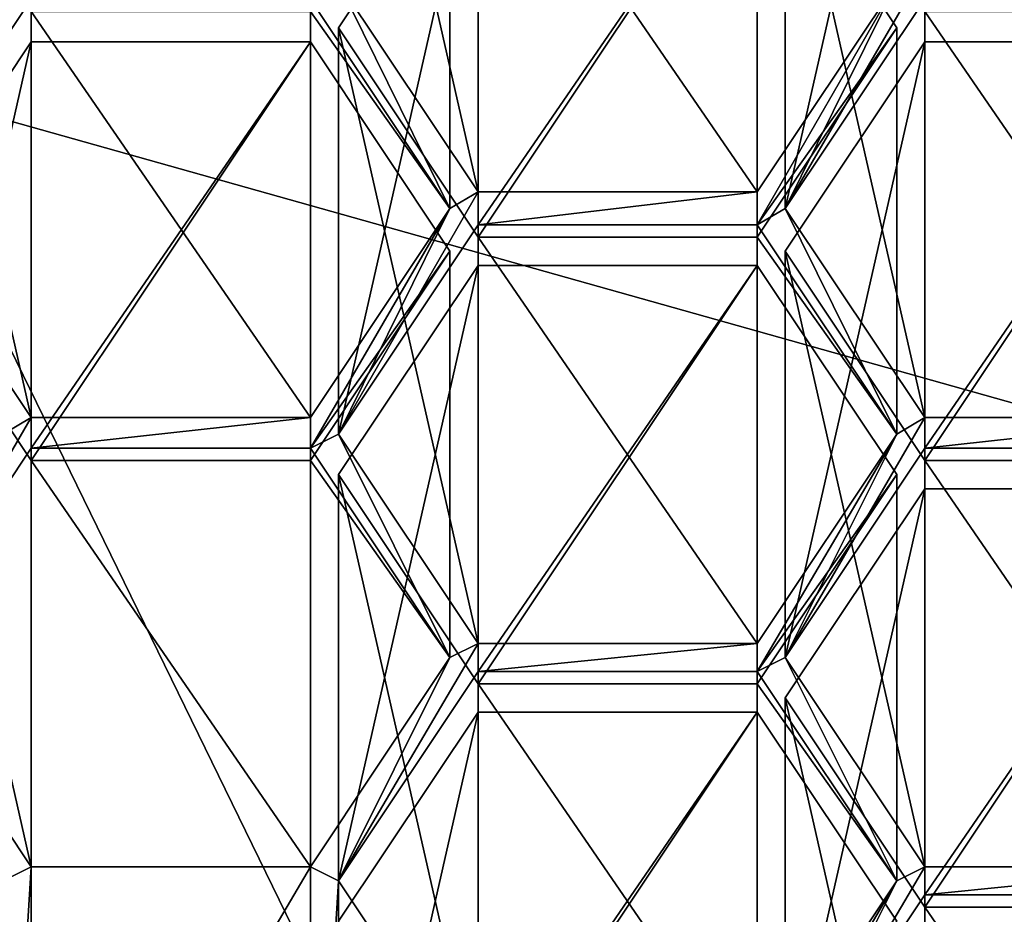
# Model space of a CAD drawing. Header units: millimetres. Extents: x -142 to 33, y -189 to 10.
# Tile 10 of 56: x -115.49 to -112.7, y -178.96 to -176.43. Entities that reach past the tile are written whole.
import ezdxf

# ---------------------------------------------------------------- set-up
doc = ezdxf.new("R2010")
doc.units = ezdxf.units.MM
doc.header["$LTSCALE"] = 52.148148
for name, color, linetype in [('148', 7, 'CONTINUOUS'), ('149', 7, 'CONTINUOUS'), ('151', 7, 'CONTINUOUS'), ('153', 7, 'CONTINUOUS'), ('257', 7, 'CONTINUOUS'), ('259', 7, 'CONTINUOUS'), ('263', 7, 'CONTINUOUS'), ('264', 7, 'CONTINUOUS'), ('265', 7, 'CONTINUOUS'), ('266', 7, 'CONTINUOUS'), ('364', 7, 'CONTINUOUS'), ('368', 7, 'CONTINUOUS'), ('369', 7, 'CONTINUOUS'), ('371', 7, 'CONTINUOUS'), ('372', 7, 'CONTINUOUS'), ('373', 7, 'CONTINUOUS'), ('374', 7, 'CONTINUOUS'), ('376', 7, 'CONTINUOUS'), ('377', 7, 'CONTINUOUS'), ('378', 7, 'CONTINUOUS'), ('379', 7, 'CONTINUOUS'), ('380', 7, 'CONTINUOUS'), ('381', 7, 'CONTINUOUS'), ('382', 7, 'CONTINUOUS'), ('383', 7, 'CONTINUOUS'), ('384', 7, 'CONTINUOUS'), ('385', 7, 'CONTINUOUS'), ('386', 7, 'CONTINUOUS'), ('387', 7, 'CONTINUOUS'), ('388', 7, 'CONTINUOUS'), ('389', 7, 'CONTINUOUS'), ('390', 7, 'CONTINUOUS'), ('391', 7, 'CONTINUOUS'), ('393', 7, 'CONTINUOUS'), ('394', 7, 'CONTINUOUS'), ('395', 7, 'CONTINUOUS'), ('396', 7, 'CONTINUOUS'), ('397', 7, 'CONTINUOUS'), ('398', 7, 'CONTINUOUS'), ('399', 7, 'CONTINUOUS'), ('401', 7, 'CONTINUOUS'), ('402', 7, 'CONTINUOUS'), ('403', 7, 'CONTINUOUS'), ('406', 7, 'CONTINUOUS'), ('407', 7, 'CONTINUOUS'), ('410', 7, 'CONTINUOUS'), ('411', 7, 'CONTINUOUS'), ('616', 7, 'CONTINUOUS'), ('617', 7, 'CONTINUOUS'), ('621', 7, 'CONTINUOUS'), ('733', 7, 'CONTINUOUS'), ('735', 7, 'CONTINUOUS'), ('743', 7, 'CONTINUOUS')]:
    doc.layers.add(name, color=color, linetype=linetype)

msp = doc.modelspace()

# ---------------------------------------------------------------- linework, layer by layer
at = {"layer": '148', "color": 254, "linetype": 'Continuous', "true_color": 0xe6e6e6}
for points in [[(-115, -168.9335, 0.0752), (-118.6603, -166.5798, -2.7279), (-115.8779, -176.614, -9.9549), (-115, -168.9335, 0.0752)], [(-110, -178.2679, -9), (-115, -168.9335, 0.0752), (-115.8779, -176.614, -9.9549), (-110, -178.2679, -9)], [(-110, -178.2679, -9), (-110, -169.7951, 1.1012), (-115, -168.9335, 0.0752), (-110, -178.2679, -9)]]:
    msp.add_3dface(points, dxfattribs=at)
at = {"layer": '149', "color": 254, "linetype": 'Continuous', "true_color": 0xe6e6e6}
msp.add_3dface([(-117.9413, -177.7654, -33.2901), (-115.8784, -172.9941, -36.0448), (-114.908, -174.1497, -35.3776), (-117.9413, -177.7654, -33.2901)], dxfattribs=at)
at = {"layer": '151', "color": 254, "linetype": 'Continuous', "true_color": 0xe6e6e6}
for points in [[(-115.8779, -176.614, -9.9549), (-115.8784, -187.0059, -27.9552), (-110, -188.6603, -27), (-115.8779, -176.614, -9.9549)], [(-110, -178.2679, -9), (-115.8779, -176.614, -9.9549), (-110, -188.6603, -27), (-110, -178.2679, -9)]]:
    msp.add_3dface(points, dxfattribs=at)
at = {"layer": '153', "color": 254, "linetype": 'Continuous', "true_color": 0xe6e6e6}
msp.add_3dface([(-117.9413, -177.7654, -33.2901), (-114.908, -174.1497, -35.3776), (-117.9414, -176.1166, -30.4316), (-117.9413, -177.7654, -33.2901)], dxfattribs=at)
at = {"layer": '257', "color": 252, "linetype": 'Continuous', "true_color": 0x8c8c8c}
for points in [[(-117.8462, -176.3423, -30.7631), (-114.8495, -172.77, -32.8256), (-117.1328, -176.5426, -30.6475), (-117.8462, -176.3423, -30.7631)], [(-117.1328, -176.5426, -30.6475), (-114.8495, -172.77, -32.8256), (-114.4085, -173.2954, -32.5223), (-117.1328, -176.5426, -30.6475)]]:
    msp.add_3dface(points, dxfattribs=at)
at = {"layer": '259', "color": 252, "linetype": 'Continuous', "true_color": 0x8c8c8c}
for points in [[(-117.8462, -177.0423, -31.9756), (-117.1328, -177.2426, -31.8599), (-114.8495, -173.47, -34.0381), (-117.8462, -177.0423, -31.9756)], [(-117.1328, -177.2426, -31.8599), (-114.4085, -173.9954, -33.7347), (-114.8495, -173.47, -34.0381), (-117.1328, -177.2426, -31.8599)]]:
    msp.add_3dface(points, dxfattribs=at)
at = {"layer": '263', "color": 252, "linetype": 'Continuous', "true_color": 0x8c8c8c}
for points in [[(-117.1328, -176.5426, -30.6475), (-114.4085, -173.2954, -32.5223), (-117.1328, -177.2426, -31.8599), (-117.1328, -176.5426, -30.6475)], [(-114.4085, -173.2954, -32.5223), (-114.4085, -173.9954, -33.7347), (-117.1328, -177.2426, -31.8599), (-114.4085, -173.2954, -32.5223)]]:
    msp.add_3dface(points, dxfattribs=at)
at = {"layer": '264', "color": 252, "linetype": 'Continuous', "true_color": 0x8c8c8c}
msp.add_3dface([(-117.8462, -177.0423, -31.9756), (-114.8495, -173.47, -34.0381), (-116.958, -175.6612, -33.3503), (-117.8462, -177.0423, -31.9756)], dxfattribs=at)
at = {"layer": '265', "color": 252, "linetype": 'Continuous', "true_color": 0x8c8c8c}
for points in [[(-116.8476, -176.5732, -30.5144), (-115.0911, -175.091, -33.6795), (-114.2321, -173.4555, -32.3144), (-116.8476, -176.5732, -30.5144)], [(-116.0724, -176.1497, -33.0683), (-115.0911, -175.091, -33.6795), (-116.8476, -176.5732, -30.5144), (-116.0724, -176.1497, -33.0683)]]:
    msp.add_3dface(points, dxfattribs=at)
at = {"layer": '266', "color": 252, "linetype": 'Continuous', "true_color": 0x8c8c8c}
for points in [[(-115.4526, -176.3715, -32.9402), (-115.8476, -176.964, -32.5981), (-115.5184, -176.0275, -33.1388), (-115.4526, -176.3715, -32.9402)], [(-113.3188, -176.964, -32.5981), (-112.9238, -176.2849, -32.9902), (-112.9238, -176.3715, -32.9402), (-113.3188, -176.964, -32.5981)], [(-112.9238, -176.2849, -32.9902), (-113.3188, -176.964, -32.5981), (-113.0032, -176.3246, -32.9673), (-112.9238, -176.2849, -32.9902)], [(-114.2676, -176.964, -32.5981), (-114.6626, -176.3715, -32.9402), (-114.5832, -176.3246, -32.9673), (-114.2676, -176.964, -32.5981)], [(-114.1882, -176.9171, -32.6252), (-114.2676, -176.964, -32.5981), (-114.5832, -176.3246, -32.9673), (-114.1882, -176.9171, -32.6252)], [(-113.3188, -176.964, -32.5981), (-113.3982, -177.0109, -32.5711), (-113.0032, -176.3246, -32.9673), (-113.3188, -176.964, -32.5981)], [(-113.0032, -176.3246, -32.9673), (-113.3982, -177.0109, -32.5711), (-113.3982, -176.9171, -32.6252), (-113.0032, -176.3246, -32.9673)], [(-114.5832, -177.6034, -32.229), (-114.2676, -176.964, -32.5981), (-114.1882, -176.9171, -32.6252), (-114.5832, -177.6034, -32.229)], [(-114.1882, -177.0109, -32.5711), (-114.5832, -177.6034, -32.229), (-114.1882, -176.9171, -32.6252), (-114.1882, -177.0109, -32.5711)], [(-113.3982, -177.0109, -32.5711), (-114.1882, -177.0109, -32.5711), (-113.3982, -176.9171, -32.6252), (-113.3982, -177.0109, -32.5711)], [(-113.3982, -176.9171, -32.6252), (-114.1882, -177.0109, -32.5711), (-114.1882, -176.9171, -32.6252), (-113.3982, -176.9171, -32.6252)], [(-115.4526, -177.5565, -32.2561), (-115.532, -177.6034, -32.229), (-115.8476, -176.964, -32.5981), (-115.4526, -177.5565, -32.2561)], [(-114.2676, -176.964, -32.5981), (-114.6626, -177.6431, -32.2061), (-114.6626, -177.5565, -32.2561), (-114.2676, -176.964, -32.5981)], [(-114.6626, -177.6431, -32.2061), (-114.2676, -176.964, -32.5981), (-114.5832, -177.6034, -32.229), (-114.6626, -177.6431, -32.2061)], [(-113.3982, -177.0109, -32.5711), (-113.3188, -176.964, -32.5981), (-113.0032, -177.6034, -32.229), (-113.3982, -177.0109, -32.5711)], [(-113.3188, -176.964, -32.5981), (-112.9238, -177.5565, -32.2561), (-113.0032, -177.6034, -32.229), (-113.3188, -176.964, -32.5981)], [(-115.8476, -178.2356, -31.864), (-115.532, -177.6034, -32.229), (-115.4526, -177.5565, -32.2561), (-115.8476, -178.2356, -31.864)], [(-115.4526, -177.6431, -32.2061), (-115.8476, -178.2356, -31.864), (-115.4526, -177.5565, -32.2561), (-115.4526, -177.6431, -32.2061)], [(-114.6626, -177.6431, -32.2061), (-115.4526, -177.6431, -32.2061), (-114.6626, -177.5565, -32.2561), (-114.6626, -177.6431, -32.2061)], [(-114.6626, -177.5565, -32.2561), (-115.4526, -177.6431, -32.2061), (-115.4526, -177.5565, -32.2561), (-114.6626, -177.5565, -32.2561)], [(-113.3188, -178.2356, -31.864), (-112.9238, -177.5565, -32.2561), (-112.9238, -177.6431, -32.2061), (-113.3188, -178.2356, -31.864)], [(-112.9238, -177.5565, -32.2561), (-113.3188, -178.2356, -31.864), (-113.0032, -177.6034, -32.229), (-112.9238, -177.5565, -32.2561)], [(-112.9238, -177.5565, -32.2561), (-112.1338, -177.5565, -32.2561), (-112.9238, -177.6431, -32.2061), (-112.9238, -177.5565, -32.2561)], [(-112.9238, -177.6431, -32.2061), (-112.1338, -177.5565, -32.2561), (-112.1338, -177.6431, -32.2061), (-112.9238, -177.6431, -32.2061)], [(-114.2676, -178.2356, -31.864), (-114.6626, -177.6431, -32.2061), (-114.5832, -177.6034, -32.229), (-114.2676, -178.2356, -31.864)], [(-114.1882, -178.1959, -31.8869), (-114.2676, -178.2356, -31.864), (-114.5832, -177.6034, -32.229), (-114.1882, -178.1959, -31.8869)], [(-113.3188, -178.2356, -31.864), (-113.3982, -178.2753, -31.8411), (-113.0032, -177.6034, -32.229), (-113.3188, -178.2356, -31.864)], [(-113.0032, -177.6034, -32.229), (-113.3982, -178.2753, -31.8411), (-113.3982, -178.1959, -31.8869), (-113.0032, -177.6034, -32.229)], [(-114.5832, -178.8678, -31.499), (-114.2676, -178.2356, -31.864), (-114.1882, -178.1959, -31.8869), (-114.5832, -178.8678, -31.499)], [(-114.1882, -178.2753, -31.8411), (-114.5832, -178.8678, -31.499), (-114.1882, -178.1959, -31.8869), (-114.1882, -178.2753, -31.8411)], [(-113.3982, -178.2753, -31.8411), (-114.1882, -178.2753, -31.8411), (-113.3982, -178.1959, -31.8869), (-113.3982, -178.2753, -31.8411)], [(-114.1882, -178.2753, -31.8411), (-114.1882, -178.1959, -31.8869), (-113.3982, -178.1959, -31.8869), (-114.1882, -178.2753, -31.8411)], [(-115.4526, -178.8281, -31.5219), (-115.532, -178.8678, -31.499), (-115.8476, -178.2356, -31.864), (-115.4526, -178.8281, -31.5219)], [(-114.6626, -178.8281, -31.5219), (-114.2676, -178.2356, -31.864), (-114.5832, -178.8678, -31.499), (-114.6626, -178.8281, -31.5219)], [(-113.3982, -178.2753, -31.8411), (-113.3188, -178.2356, -31.864), (-113.0032, -178.8678, -31.499), (-113.3982, -178.2753, -31.8411)], [(-113.3188, -178.2356, -31.864), (-112.9238, -178.8281, -31.5219), (-113.0032, -178.8678, -31.499), (-113.3188, -178.2356, -31.864)], [(-115.532, -178.8678, -31.499), (-115.4526, -178.8281, -31.5219), (-115.532, -180.1322, -30.769), (-115.532, -178.8678, -31.499)], [(-115.532, -180.1322, -30.769), (-115.4526, -178.8281, -31.5219), (-115.4526, -180.1719, -30.7461), (-115.532, -180.1322, -30.769)], [(-115.4526, -178.8281, -31.5219), (-114.6626, -178.8281, -31.5219), (-115.4526, -180.1719, -30.7461), (-115.4526, -178.8281, -31.5219)], [(-115.4526, -180.1719, -30.7461), (-114.6626, -178.8281, -31.5219), (-114.6626, -180.1719, -30.7461), (-115.4526, -180.1719, -30.7461)], [(-114.6626, -178.8281, -31.5219), (-114.5832, -178.8678, -31.499), (-114.6626, -180.1719, -30.7461), (-114.6626, -178.8281, -31.5219)], [(-113.0032, -178.8678, -31.499), (-112.9238, -178.8281, -31.5219), (-113.3188, -179.5, -31.134), (-113.0032, -178.8678, -31.499)], [(-113.3188, -179.5, -31.134), (-112.9238, -178.8281, -31.5219), (-112.9238, -178.9075, -31.4761), (-113.3188, -179.5, -31.134)], [(-112.9238, -178.8281, -31.5219), (-112.1338, -178.8281, -31.5219), (-112.9238, -178.9075, -31.4761), (-112.9238, -178.8281, -31.5219)], [(-112.9238, -178.9075, -31.4761), (-112.1338, -178.8281, -31.5219), (-112.1338, -178.9075, -31.4761), (-112.9238, -178.9075, -31.4761)], [(-114.6626, -180.1719, -30.7461), (-114.5832, -178.8678, -31.499), (-114.5832, -180.1322, -30.769), (-114.6626, -180.1719, -30.7461)], [(-114.5832, -178.8678, -31.499), (-114.1882, -179.4603, -31.1569), (-114.5832, -180.1322, -30.769), (-114.5832, -178.8678, -31.499)], [(-113.3982, -179.4603, -31.1569), (-113.0032, -178.8678, -31.499), (-113.3982, -179.5397, -31.1111), (-113.3982, -179.4603, -31.1569)], [(-113.0032, -178.8678, -31.499), (-113.3188, -179.5, -31.134), (-113.3982, -179.5397, -31.1111), (-113.0032, -178.8678, -31.499)]]:
    msp.add_3dface(points, dxfattribs=at)
at = {"layer": '364', "color": 252, "linetype": 'Continuous', "true_color": 0x8c8c8c}
for points in [[(-112.9238, -175.2215, -30.9484), (-113.3188, -175.814, -30.6063), (-113.3188, -176.964, -32.5981), (-112.9238, -175.2215, -30.9484)], [(-112.9238, -175.2215, -30.9484), (-113.3188, -176.964, -32.5981), (-112.9238, -176.3715, -32.9402), (-112.9238, -175.2215, -30.9484)]]:
    msp.add_3dface(points, dxfattribs=at)
at = {"layer": '368', "color": 252, "linetype": 'Continuous', "true_color": 0x8c8c8c}
for points in [[(-112.9238, -176.4065, -30.2642), (-112.1338, -176.4065, -30.2642), (-112.1338, -177.5565, -32.2561), (-112.9238, -176.4065, -30.2642)], [(-112.9238, -176.4065, -30.2642), (-112.1338, -177.5565, -32.2561), (-112.9238, -177.5565, -32.2561), (-112.9238, -176.4065, -30.2642)]]:
    msp.add_3dface(points, dxfattribs=at)
at = {"layer": '369', "color": 252, "linetype": 'Continuous', "true_color": 0x8c8c8c}
for points in [[(-113.3188, -175.814, -30.6063), (-112.9238, -176.4065, -30.2642), (-112.9238, -177.5565, -32.2561), (-113.3188, -175.814, -30.6063)], [(-113.3188, -176.964, -32.5981), (-113.3188, -175.814, -30.6063), (-112.9238, -177.5565, -32.2561), (-113.3188, -176.964, -32.5981)]]:
    msp.add_3dface(points, dxfattribs=at)
at = {"layer": '371', "color": 252, "linetype": 'Continuous', "true_color": 0x8c8c8c}
for points in [[(-112.9238, -177.6781, -29.53), (-112.1338, -177.6781, -29.53), (-112.1338, -178.8281, -31.5219), (-112.9238, -177.6781, -29.53)], [(-112.9238, -177.6781, -29.53), (-112.1338, -178.8281, -31.5219), (-112.9238, -178.8281, -31.5219), (-112.9238, -177.6781, -29.53)]]:
    msp.add_3dface(points, dxfattribs=at)
at = {"layer": '372', "color": 252, "linetype": 'Continuous', "true_color": 0x8c8c8c}
for points in [[(-113.3188, -177.0856, -29.8721), (-112.9238, -177.6781, -29.53), (-112.9238, -178.8281, -31.5219), (-113.3188, -177.0856, -29.8721)], [(-113.3188, -177.0856, -29.8721), (-112.9238, -178.8281, -31.5219), (-113.3188, -178.2356, -31.864), (-113.3188, -177.0856, -29.8721)]]:
    msp.add_3dface(points, dxfattribs=at)
at = {"layer": '373', "color": 252, "linetype": 'Continuous', "true_color": 0x8c8c8c}
for points in [[(-112.9238, -176.4931, -30.2142), (-113.3188, -177.0856, -29.8721), (-113.3188, -178.2356, -31.864), (-112.9238, -176.4931, -30.2142)], [(-112.9238, -176.4931, -30.2142), (-113.3188, -178.2356, -31.864), (-112.9238, -177.6431, -32.2061), (-112.9238, -176.4931, -30.2142)]]:
    msp.add_3dface(points, dxfattribs=at)
at = {"layer": '374', "color": 252, "linetype": 'Continuous', "true_color": 0x8c8c8c}
for points in [[(-112.1338, -176.4931, -30.2142), (-112.9238, -176.4931, -30.2142), (-112.9238, -177.6431, -32.2061), (-112.1338, -176.4931, -30.2142)], [(-112.1338, -176.4931, -30.2142), (-112.9238, -177.6431, -32.2061), (-112.1338, -177.6431, -32.2061), (-112.1338, -176.4931, -30.2142)]]:
    msp.add_3dface(points, dxfattribs=at)
at = {"layer": '376', "color": 252, "linetype": 'Continuous', "true_color": 0x8c8c8c}
for points in [[(-115.8476, -177.0856, -29.8721), (-115.4526, -177.6781, -29.53), (-115.4526, -178.8281, -31.5219), (-115.8476, -177.0856, -29.8721)], [(-115.8476, -177.0856, -29.8721), (-115.4526, -178.8281, -31.5219), (-115.8476, -178.2356, -31.864), (-115.8476, -177.0856, -29.8721)]]:
    msp.add_3dface(points, dxfattribs=at)
at = {"layer": '377', "color": 252, "linetype": 'Continuous', "true_color": 0x8c8c8c}
for points in [[(-115.4526, -176.4931, -30.2142), (-115.8476, -177.0856, -29.8721), (-115.8476, -178.2356, -31.864), (-115.4526, -176.4931, -30.2142)], [(-115.4526, -176.4931, -30.2142), (-115.8476, -178.2356, -31.864), (-115.4526, -177.6431, -32.2061), (-115.4526, -176.4931, -30.2142)]]:
    msp.add_3dface(points, dxfattribs=at)
at = {"layer": '378', "color": 252, "linetype": 'Continuous', "true_color": 0x8c8c8c}
for points in [[(-114.6626, -176.4931, -30.2142), (-115.4526, -176.4931, -30.2142), (-115.4526, -177.6431, -32.2061), (-114.6626, -176.4931, -30.2142)], [(-114.6626, -176.4931, -30.2142), (-115.4526, -177.6431, -32.2061), (-114.6626, -177.6431, -32.2061), (-114.6626, -176.4931, -30.2142)]]:
    msp.add_3dface(points, dxfattribs=at)
at = {"layer": '379', "color": 252, "linetype": 'Continuous', "true_color": 0x8c8c8c}
for points in [[(-114.2676, -177.0856, -29.8721), (-114.6626, -176.4931, -30.2142), (-114.6626, -177.6431, -32.2061), (-114.2676, -177.0856, -29.8721)], [(-114.2676, -177.0856, -29.8721), (-114.6626, -177.6431, -32.2061), (-114.2676, -178.2356, -31.864), (-114.2676, -177.0856, -29.8721)]]:
    msp.add_3dface(points, dxfattribs=at)
at = {"layer": '380', "color": 252, "linetype": 'Continuous', "true_color": 0x8c8c8c}
for points in [[(-114.6626, -177.6781, -29.53), (-114.2676, -177.0856, -29.8721), (-114.2676, -178.2356, -31.864), (-114.6626, -177.6781, -29.53)], [(-114.6626, -177.6781, -29.53), (-114.2676, -178.2356, -31.864), (-114.6626, -178.8281, -31.5219), (-114.6626, -177.6781, -29.53)]]:
    msp.add_3dface(points, dxfattribs=at)
at = {"layer": '381', "color": 252, "linetype": 'Continuous', "true_color": 0x8c8c8c}
for points in [[(-115.4526, -177.6781, -29.53), (-114.6626, -177.6781, -29.53), (-114.6626, -178.8281, -31.5219), (-115.4526, -177.6781, -29.53)], [(-115.4526, -178.8281, -31.5219), (-115.4526, -177.6781, -29.53), (-114.6626, -178.8281, -31.5219), (-115.4526, -178.8281, -31.5219)]]:
    msp.add_3dface(points, dxfattribs=at)
at = {"layer": '382', "color": 252, "linetype": 'Continuous', "true_color": 0x8c8c8c}
for points in [[(-114.5832, -177.7178, -29.5071), (-114.1882, -178.3103, -29.165), (-114.1882, -179.4603, -31.1569), (-114.5832, -177.7178, -29.5071)], [(-114.5832, -177.7178, -29.5071), (-114.1882, -179.4603, -31.1569), (-114.5832, -178.8678, -31.499), (-114.5832, -177.7178, -29.5071)]]:
    msp.add_3dface(points, dxfattribs=at)
at = {"layer": '383', "color": 252, "linetype": 'Continuous', "true_color": 0x8c8c8c}
for points in [[(-114.1882, -177.1253, -29.8492), (-114.5832, -177.7178, -29.5071), (-114.5832, -178.8678, -31.499), (-114.1882, -177.1253, -29.8492)], [(-114.1882, -177.1253, -29.8492), (-114.5832, -178.8678, -31.499), (-114.1882, -178.2753, -31.8411), (-114.1882, -177.1253, -29.8492)]]:
    msp.add_3dface(points, dxfattribs=at)
at = {"layer": '384', "color": 252, "linetype": 'Continuous', "true_color": 0x8c8c8c}
for points in [[(-113.3982, -177.1253, -29.8492), (-114.1882, -177.1253, -29.8492), (-114.1882, -178.2753, -31.8411), (-113.3982, -177.1253, -29.8492)], [(-113.3982, -177.1253, -29.8492), (-114.1882, -178.2753, -31.8411), (-113.3982, -178.2753, -31.8411), (-113.3982, -177.1253, -29.8492)]]:
    msp.add_3dface(points, dxfattribs=at)
at = {"layer": '385', "color": 252, "linetype": 'Continuous', "true_color": 0x8c8c8c}
for points in [[(-113.0032, -177.7178, -29.5071), (-113.3982, -177.1253, -29.8492), (-113.3982, -178.2753, -31.8411), (-113.0032, -177.7178, -29.5071)], [(-113.0032, -177.7178, -29.5071), (-113.3982, -178.2753, -31.8411), (-113.0032, -178.8678, -31.499), (-113.0032, -177.7178, -29.5071)]]:
    msp.add_3dface(points, dxfattribs=at)
at = {"layer": '386', "color": 252, "linetype": 'Continuous', "true_color": 0x8c8c8c}
for points in [[(-113.3982, -178.3103, -29.165), (-113.0032, -177.7178, -29.5071), (-113.0032, -178.8678, -31.499), (-113.3982, -178.3103, -29.165)], [(-113.3982, -178.3103, -29.165), (-113.0032, -178.8678, -31.499), (-113.3982, -179.4603, -31.1569), (-113.3982, -178.3103, -29.165)]]:
    msp.add_3dface(points, dxfattribs=at)
at = {"layer": '387', "color": 252, "linetype": 'Continuous', "true_color": 0x8c8c8c}
for points in [[(-114.1882, -178.3103, -29.165), (-113.3982, -178.3103, -29.165), (-113.3982, -179.4603, -31.1569), (-114.1882, -178.3103, -29.165)], [(-114.1882, -179.4603, -31.1569), (-114.1882, -178.3103, -29.165), (-113.3982, -179.4603, -31.1569), (-114.1882, -179.4603, -31.1569)]]:
    msp.add_3dface(points, dxfattribs=at)
at = {"layer": '388', "color": 252, "linetype": 'Continuous', "true_color": 0x8c8c8c}
for points in [[(-114.6626, -176.4065, -30.2642), (-114.2676, -175.814, -30.6063), (-114.2676, -176.964, -32.5981), (-114.6626, -176.4065, -30.2642)], [(-114.6626, -176.4065, -30.2642), (-114.2676, -176.964, -32.5981), (-114.6626, -177.5565, -32.2561), (-114.6626, -176.4065, -30.2642)]]:
    msp.add_3dface(points, dxfattribs=at)
at = {"layer": '389', "color": 252, "linetype": 'Continuous', "true_color": 0x8c8c8c}
for points in [[(-115.4526, -176.4065, -30.2642), (-114.6626, -176.4065, -30.2642), (-114.6626, -177.5565, -32.2561), (-115.4526, -176.4065, -30.2642)], [(-115.4526, -176.4065, -30.2642), (-114.6626, -177.5565, -32.2561), (-115.4526, -177.5565, -32.2561), (-115.4526, -176.4065, -30.2642)]]:
    msp.add_3dface(points, dxfattribs=at)
at = {"layer": '390', "color": 252, "linetype": 'Continuous', "true_color": 0x8c8c8c}
for points in [[(-115.8476, -175.814, -30.6063), (-115.4526, -176.4065, -30.2642), (-115.4526, -177.5565, -32.2561), (-115.8476, -175.814, -30.6063)], [(-115.8476, -175.814, -30.6063), (-115.4526, -177.5565, -32.2561), (-115.8476, -176.964, -32.5981), (-115.8476, -175.814, -30.6063)]]:
    msp.add_3dface(points, dxfattribs=at)
at = {"layer": '391', "color": 252, "linetype": 'Continuous', "true_color": 0x8c8c8c}
for points in [[(-115.4526, -175.2215, -30.9484), (-115.8476, -175.814, -30.6063), (-115.8476, -176.964, -32.5981), (-115.4526, -175.2215, -30.9484)], [(-115.4526, -175.2215, -30.9484), (-115.8476, -176.964, -32.5981), (-115.4526, -176.3715, -32.9402), (-115.4526, -175.2215, -30.9484)]]:
    msp.add_3dface(points, dxfattribs=at)
at = {"layer": '393', "color": 252, "linetype": 'Continuous', "true_color": 0x8c8c8c}
msp.add_3dface([(-114.2676, -176.964, -32.5981), (-114.2676, -175.814, -30.6063), (-114.6626, -176.3715, -32.9402), (-114.2676, -176.964, -32.5981)], dxfattribs=at)
at = {"layer": '394', "color": 252, "linetype": 'Continuous', "true_color": 0x8c8c8c}
for points in [[(-114.5832, -176.4534, -30.2371), (-114.1882, -177.0459, -29.895), (-114.1882, -178.1959, -31.8869), (-114.5832, -176.4534, -30.2371)], [(-114.5832, -176.4534, -30.2371), (-114.1882, -178.1959, -31.8869), (-114.5832, -177.6034, -32.229), (-114.5832, -176.4534, -30.2371)]]:
    msp.add_3dface(points, dxfattribs=at)
at = {"layer": '395', "color": 252, "linetype": 'Continuous', "true_color": 0x8c8c8c}
for points in [[(-114.1882, -175.8609, -30.5792), (-114.5832, -176.4534, -30.2371), (-114.5832, -177.6034, -32.229), (-114.1882, -175.8609, -30.5792)], [(-114.1882, -175.8609, -30.5792), (-114.5832, -177.6034, -32.229), (-114.1882, -177.0109, -32.5711), (-114.1882, -175.8609, -30.5792)]]:
    msp.add_3dface(points, dxfattribs=at)
at = {"layer": '396', "color": 252, "linetype": 'Continuous', "true_color": 0x8c8c8c}
for points in [[(-113.3982, -175.8609, -30.5792), (-114.1882, -175.8609, -30.5792), (-114.1882, -177.0109, -32.5711), (-113.3982, -175.8609, -30.5792)], [(-113.3982, -175.8609, -30.5792), (-114.1882, -177.0109, -32.5711), (-113.3982, -177.0109, -32.5711), (-113.3982, -175.8609, -30.5792)]]:
    msp.add_3dface(points, dxfattribs=at)
at = {"layer": '397', "color": 252, "linetype": 'Continuous', "true_color": 0x8c8c8c}
for points in [[(-113.0032, -176.4534, -30.2371), (-113.3982, -175.8609, -30.5792), (-113.3982, -177.0109, -32.5711), (-113.0032, -176.4534, -30.2371)], [(-113.0032, -176.4534, -30.2371), (-113.3982, -177.0109, -32.5711), (-113.0032, -177.6034, -32.229), (-113.0032, -176.4534, -30.2371)]]:
    msp.add_3dface(points, dxfattribs=at)
at = {"layer": '398', "color": 252, "linetype": 'Continuous', "true_color": 0x8c8c8c}
for points in [[(-113.3982, -177.0459, -29.895), (-113.0032, -176.4534, -30.2371), (-113.0032, -177.6034, -32.229), (-113.3982, -177.0459, -29.895)], [(-113.3982, -177.0459, -29.895), (-113.0032, -177.6034, -32.229), (-113.3982, -178.1959, -31.8869), (-113.3982, -177.0459, -29.895)]]:
    msp.add_3dface(points, dxfattribs=at)
at = {"layer": '399', "color": 252, "linetype": 'Continuous', "true_color": 0x8c8c8c}
for points in [[(-114.1882, -177.0459, -29.895), (-113.3982, -177.0459, -29.895), (-113.3982, -178.1959, -31.8869), (-114.1882, -177.0459, -29.895)], [(-114.1882, -178.1959, -31.8869), (-114.1882, -177.0459, -29.895), (-113.3982, -178.1959, -31.8869), (-114.1882, -178.1959, -31.8869)]]:
    msp.add_3dface(points, dxfattribs=at)
at = {"layer": '401', "color": 252, "linetype": 'Continuous', "true_color": 0x8c8c8c}
msp.add_3dface([(-113.3982, -175.7671, -30.6334), (-113.0032, -176.3246, -32.9673), (-113.3982, -176.9171, -32.6252), (-113.3982, -175.7671, -30.6334)], dxfattribs=at)
at = {"layer": '402', "color": 252, "linetype": 'Continuous', "true_color": 0x8c8c8c}
for points in [[(-114.1882, -175.7671, -30.6334), (-113.3982, -175.7671, -30.6334), (-113.3982, -176.9171, -32.6252), (-114.1882, -175.7671, -30.6334)], [(-114.1882, -175.7671, -30.6334), (-113.3982, -176.9171, -32.6252), (-114.1882, -176.9171, -32.6252), (-114.1882, -175.7671, -30.6334)]]:
    msp.add_3dface(points, dxfattribs=at)
at = {"layer": '403', "color": 252, "linetype": 'Continuous', "true_color": 0x8c8c8c}
for points in [[(-114.5832, -175.1746, -30.9754), (-114.1882, -175.7671, -30.6334), (-114.1882, -176.9171, -32.6252), (-114.5832, -175.1746, -30.9754)], [(-114.5832, -175.1746, -30.9754), (-114.1882, -176.9171, -32.6252), (-114.5832, -176.3246, -32.9673), (-114.5832, -175.1746, -30.9754)]]:
    msp.add_3dface(points, dxfattribs=at)
at = {"layer": '406', "color": 252, "linetype": 'Continuous', "true_color": 0x8c8c8c}
for points in [[(-112.9238, -177.7575, -29.4842), (-113.3188, -178.35, -29.1421), (-113.3188, -179.5, -31.134), (-112.9238, -177.7575, -29.4842)], [(-112.9238, -177.7575, -29.4842), (-113.3188, -179.5, -31.134), (-112.9238, -178.9075, -31.4761), (-112.9238, -177.7575, -29.4842)]]:
    msp.add_3dface(points, dxfattribs=at)
at = {"layer": '407', "color": 252, "linetype": 'Continuous', "true_color": 0x8c8c8c}
for points in [[(-112.1338, -177.7575, -29.4842), (-112.9238, -177.7575, -29.4842), (-112.9238, -178.9075, -31.4761), (-112.1338, -177.7575, -29.4842)], [(-112.1338, -177.7575, -29.4842), (-112.9238, -178.9075, -31.4761), (-112.1338, -178.9075, -31.4761), (-112.1338, -177.7575, -29.4842)]]:
    msp.add_3dface(points, dxfattribs=at)
at = {"layer": '410', "color": 252, "linetype": 'Continuous', "true_color": 0x8c8c8c}
for points in [[(-112.9238, -178.9425, -28.8), (-112.1338, -178.9425, -28.8), (-112.1338, -180.0925, -30.7919), (-112.9238, -178.9425, -28.8)], [(-112.9238, -178.9425, -28.8), (-112.1338, -180.0925, -30.7919), (-112.9238, -180.0925, -30.7919), (-112.9238, -178.9425, -28.8)]]:
    msp.add_3dface(points, dxfattribs=at)
at = {"layer": '411', "color": 252, "linetype": 'Continuous', "true_color": 0x8c8c8c}
for points in [[(-113.3188, -178.35, -29.1421), (-112.9238, -178.9425, -28.8), (-112.9238, -180.0925, -30.7919), (-113.3188, -178.35, -29.1421)], [(-113.3188, -179.5, -31.134), (-113.3188, -178.35, -29.1421), (-112.9238, -180.0925, -30.7919), (-113.3188, -179.5, -31.134)]]:
    msp.add_3dface(points, dxfattribs=at)
at = {"layer": '616', "color": 252, "linetype": 'Continuous', "true_color": 0x8c8c8c}
for points in [[(-113.3982, -178.3897, -29.1192), (-114.1882, -178.3897, -29.1192), (-114.1882, -179.5397, -31.1111), (-113.3982, -178.3897, -29.1192)], [(-113.3982, -178.3897, -29.1192), (-114.1882, -179.5397, -31.1111), (-113.3982, -179.5397, -31.1111), (-113.3982, -178.3897, -29.1192)]]:
    msp.add_3dface(points, dxfattribs=at)
at = {"layer": '617', "color": 252, "linetype": 'Continuous', "true_color": 0x8c8c8c}
msp.add_3dface([(-113.0032, -178.9822, -28.7771), (-113.3982, -178.3897, -29.1192), (-113.3982, -179.5397, -31.1111), (-113.0032, -178.9822, -28.7771)], dxfattribs=at)
at = {"layer": '621', "color": 252, "linetype": 'Continuous', "true_color": 0x8c8c8c}
for points in [[(-114.1882, -178.3897, -29.1192), (-114.5832, -178.9822, -28.7771), (-114.5832, -180.1322, -30.769), (-114.1882, -178.3897, -29.1192)], [(-114.1882, -179.5397, -31.1111), (-114.1882, -178.3897, -29.1192), (-114.5832, -180.1322, -30.769), (-114.1882, -179.5397, -31.1111)]]:
    msp.add_3dface(points, dxfattribs=at)
at = {"layer": '733', "color": 252, "linetype": 'Continuous', "true_color": 0x8c8c8c}
for points in [[(-116.8476, -176.5732, -30.5144), (-114.2321, -173.4555, -32.3144), (-116.4875, -176.6745, -30.4559), (-116.8476, -176.5732, -30.5144)], [(-116.4875, -176.6745, -30.4559), (-114.2321, -173.4555, -32.3144), (-114.0095, -173.7207, -32.1612), (-116.4875, -176.6745, -30.4559)]]:
    msp.add_3dface(points, dxfattribs=at)
at = {"layer": '735', "color": 252, "linetype": 'Continuous', "true_color": 0x8c8c8c}
for points in [[(-116.4874, -177.6744, -32.188), (-116.4875, -176.6745, -30.4559), (-114.0095, -173.7207, -32.1612), (-116.4874, -177.6744, -32.188)], [(-115.5184, -176.0275, -33.1388), (-116.4874, -177.6744, -32.188), (-114.0095, -173.7207, -32.1612), (-115.5184, -176.0275, -33.1388)]]:
    msp.add_3dface(points, dxfattribs=at)
at = {"layer": '743', "linetype": 'Continuous'}
for points in [[(-114.1882, -175.8609, -30.5792), (-114.1882, -177.0459, -29.895), (-114.5832, -176.4534, -30.2371), (-114.1882, -175.8609, -30.5792)], [(-113.3982, -177.0459, -29.895), (-114.1882, -177.0459, -29.895), (-113.3982, -175.8609, -30.5792), (-113.3982, -177.0459, -29.895)], [(-113.3982, -175.8609, -30.5792), (-114.1882, -177.0459, -29.895), (-114.1882, -175.8609, -30.5792), (-113.3982, -175.8609, -30.5792)], [(-113.0032, -176.4534, -30.2371), (-113.3982, -177.0459, -29.895), (-113.3982, -175.8609, -30.5792), (-113.0032, -176.4534, -30.2371)], [(-115.4526, -176.4931, -30.2142), (-115.4526, -177.6781, -29.53), (-115.8476, -177.0856, -29.8721), (-115.4526, -176.4931, -30.2142)], [(-114.6626, -177.6781, -29.53), (-115.4526, -177.6781, -29.53), (-114.6626, -176.4931, -30.2142), (-114.6626, -177.6781, -29.53)], [(-114.6626, -176.4931, -30.2142), (-115.4526, -177.6781, -29.53), (-115.4526, -176.4931, -30.2142), (-114.6626, -176.4931, -30.2142)], [(-114.2676, -177.0856, -29.8721), (-114.6626, -177.6781, -29.53), (-114.6626, -176.4931, -30.2142), (-114.2676, -177.0856, -29.8721)], [(-113.3188, -177.0856, -29.8721), (-112.9238, -176.4931, -30.2142), (-112.9238, -177.6781, -29.53), (-113.3188, -177.0856, -29.8721)], [(-112.9238, -176.4931, -30.2142), (-112.1338, -176.4931, -30.2142), (-112.9238, -177.6781, -29.53), (-112.9238, -176.4931, -30.2142)], [(-112.9238, -177.6781, -29.53), (-112.1338, -176.4931, -30.2142), (-112.1338, -177.6781, -29.53), (-112.9238, -177.6781, -29.53)], [(-114.1882, -177.1253, -29.8492), (-114.1882, -178.3103, -29.165), (-114.5832, -177.7178, -29.5071), (-114.1882, -177.1253, -29.8492)], [(-113.3982, -178.3103, -29.165), (-114.1882, -178.3103, -29.165), (-113.3982, -177.1253, -29.8492), (-113.3982, -178.3103, -29.165)], [(-113.3982, -177.1253, -29.8492), (-114.1882, -178.3103, -29.165), (-114.1882, -177.1253, -29.8492), (-113.3982, -177.1253, -29.8492)], [(-113.0032, -177.7178, -29.5071), (-113.3982, -178.3103, -29.165), (-113.3982, -177.1253, -29.8492), (-113.0032, -177.7178, -29.5071)], [(-112.9238, -178.9425, -28.8), (-113.3188, -178.35, -29.1421), (-112.9238, -177.7575, -29.4842), (-112.9238, -178.9425, -28.8)], [(-112.1338, -178.9425, -28.8), (-112.9238, -178.9425, -28.8), (-112.1338, -177.7575, -29.4842), (-112.1338, -178.9425, -28.8)], [(-112.1338, -177.7575, -29.4842), (-112.9238, -178.9425, -28.8), (-112.9238, -177.7575, -29.4842), (-112.1338, -177.7575, -29.4842)], [(-114.5832, -178.9822, -28.7771), (-114.1882, -178.3897, -29.1192), (-114.1882, -179.5747, -28.435), (-114.5832, -178.9822, -28.7771)], [(-114.1882, -179.5747, -28.435), (-114.1882, -178.3897, -29.1192), (-113.3982, -178.3897, -29.1192), (-114.1882, -179.5747, -28.435)], [(-113.3982, -179.5747, -28.435), (-114.1882, -179.5747, -28.435), (-113.3982, -178.3897, -29.1192), (-113.3982, -179.5747, -28.435)], [(-113.0032, -178.9822, -28.7771), (-113.3982, -179.5747, -28.435), (-113.3982, -178.3897, -29.1192), (-113.0032, -178.9822, -28.7771)]]:
    msp.add_3dface(points, dxfattribs=at)

doc.saveas('drawing.dxf')
